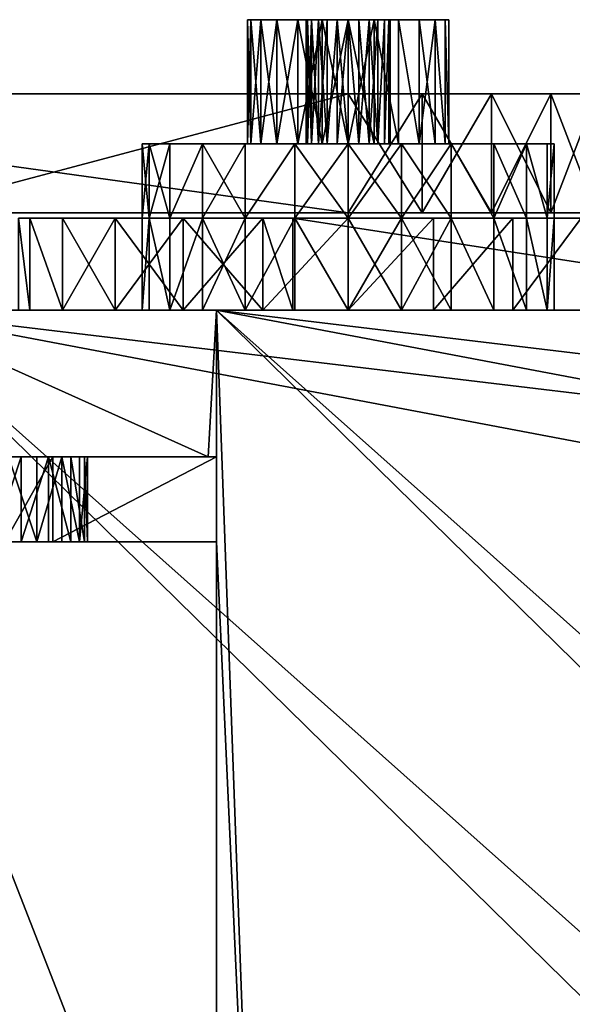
# Model space of a CAD drawing. Extents: x -0.216 to 0.216, y -0.188 to 0.188.
# Tile 59 of 81: x 0.121 to 0.137, y -0.005 to 0.024. Entities that reach past the tile are written whole.
import ezdxf

# ---------------------------------------------------------------- set-up
doc = ezdxf.new("R2010")
doc.units = 0

# ---------------------------------------------------------------- blocks, each defined once
blk = doc.blocks.new('hexa_link1')
mesh = blk.add_polyface()
corners = [(0.110711, 0.00963, 0.09683), (0.110711, 0.009157, 0.09683), (0.110711, 0.00963, 0.072173), (0.110711, 0.00963, 0.099276), (0.11615, 0.00963, 0.09683), (0.11615, 0.00963, 0.099276), (0.110711, 0.009157, 0.099276), (0.117216, 0.008709, 0.099276), (0.11424, 0.006843, 0.099276), (0.113478, 0.006549, 0.099276), (0.112887, 0.005984, 0.099276), (0.112559, 0.005235, 0.099276), (0.112545, 0.004418, 0.099276), (0.117216, 0.008709, 0.09683), (0.11424, 0.006843, 0.09683), (0.113478, 0.006549, 0.09683), (0.112887, 0.005984, 0.09683), (0.112559, 0.005235, 0.09683), (0.112545, 0.004418, 0.09683), (0.115057, 0.006821, 0.099276), (0.115057, 0.006821, 0.09683), (0.117216, 0.006487, 0.09683), (0.115803, 0.006487, 0.09683), (0.117216, 0.006487, 0.099276), (0.115803, 0.006487, 0.099276), (0.130264, 0.018149, 0.088049), (0.105579, 0.021567, 0.088049), (0.105579, 0.018149, 0.088049), (0.117379, 0.021567, 0.071549), (0.117379, 0.021567, 0.070169), (0.117379, 0.018149, 0.071549), (0.117379, 0.018149, 0.070169), (0.105579, 0.018149, 0.070169)]
mesh.append_faces([[corners[k] for k in face] for face in [(0, 1, 2), (3, 4, 0), (4, 3, 5), (6, 5, 3), (6, 7, 5), (6, 8, 7), (6, 9, 8), (6, 10, 9), (6, 11, 10), (6, 12, 11), (4, 1, 0), (13, 1, 4), (14, 1, 13), (15, 1, 14), (16, 1, 15), (17, 1, 16), (18, 1, 17), (15, 10, 16), (10, 15, 9), (14, 9, 15), (9, 14, 8), (14, 19, 8), (19, 14, 20), (13, 20, 14), (20, 21, 22), (23, 19, 24), (19, 22, 24), (22, 19, 20), (19, 7, 8), (25, 26, 27), (26, 28, 29), (30, 27, 31), (31, 27, 32), (32, 29, 31)]])
mesh = blk.add_polyface()
corners = [(0.117216, -0.00363, 0.099276), (0.117216, 0.00363, 0.09683), (0.117216, 0.00363, 0.099276), (0.116323, 0.00363, 0.099276), (0.116323, 0.00363, 0.09683), (0.115743, 0.003054, 0.09683), (0.115743, 0.003054, 0.099276), (0.117216, 0.006487, 0.09683), (0.115057, 0.006821, 0.09683), (0.117216, 0.008709, 0.09683), (0.115803, 0.006487, 0.099276), (0.115803, 0.006487, 0.09683), (0.117216, 0.006487, 0.099276), (0.117216, 0.008709, 0.099276), (0.11615, 0.00963, 0.099276), (0.11615, 0.00963, 0.09683), (0.115057, 0.006821, 0.099276), (0.132399, 0.018149, 0.071831), (0.130264, 0.021567, 0.071549), (0.132399, 0.021567, 0.071831), (0.130264, 0.018149, 0.071549), (0.130264, 0.018149, 0.088049), (0.132399, 0.018149, 0.087768), (0.134389, 0.018149, 0.072655), (0.134389, 0.021567, 0.086944), (0.132399, 0.021567, 0.087768), (0.130264, 0.021567, 0.088049), (0.105579, 0.021567, 0.088049), (0.117379, 0.021567, 0.071549), (0.117379, 0.018149, 0.071549), (0.105579, 0.018149, 0.088049), (0.117379, 0.018149, 0.070169), (0.117379, 0.021567, 0.070169)]
mesh.append_faces([[corners[k] for k in face] for face in [(0, 1, 2), (1, 3, 2), (3, 1, 4), (1, 5, 4), (6, 2, 3), (7, 8, 9), (7, 10, 11), (10, 7, 12), (7, 13, 12), (13, 7, 9), (9, 14, 13), (14, 9, 15), (16, 12, 13), (17, 18, 19), (18, 17, 20), (17, 21, 20), (17, 22, 21), (23, 22, 17), (19, 23, 17), (22, 24, 25), (24, 19, 25), (25, 19, 26), (26, 19, 18), (26, 18, 27), (27, 18, 28), (18, 29, 28), (29, 18, 20), (20, 30, 29), (20, 21, 30), (27, 21, 26), (21, 25, 26), (25, 21, 22), (28, 31, 32), (31, 28, 29)]])
mesh = blk.add_polyface()
corners = [(0.134389, 0.018149, 0.072655), (0.134389, 0.018149, 0.086944), (0.132399, 0.018149, 0.087768), (0.136097, 0.018149, 0.073966), (0.136097, 0.018149, 0.085633), (0.137409, 0.018149, 0.075674), (0.137409, 0.018149, 0.083924), (0.138233, 0.018149, 0.077664), (0.138233, 0.018149, 0.081935), (0.138514, 0.018149, 0.079799), (0.138514, 0.021567, 0.079799), (0.138233, 0.021567, 0.077664), (0.137409, 0.021567, 0.075674), (0.136097, 0.021567, 0.073966), (0.134389, 0.021567, 0.072655), (0.132399, 0.021567, 0.071831), (0.134389, 0.021567, 0.086944), (0.136097, 0.021567, 0.085633), (0.137409, 0.021567, 0.083924), (0.138233, 0.021567, 0.081935)]
mesh.append_faces([[corners[k] for k in face] for face in [(0, 1, 2), (3, 1, 0), (3, 4, 1), (5, 4, 3), (5, 6, 4), (7, 6, 5), (7, 8, 6), (8, 7, 9), (7, 10, 9), (10, 7, 11), (5, 11, 7), (11, 5, 12), (3, 12, 5), (12, 3, 13), (3, 14, 13), (14, 3, 0), (0, 15, 14), (16, 14, 15), (17, 14, 16), (17, 13, 14), (18, 13, 17), (18, 12, 13), (19, 12, 18), (19, 11, 12), (11, 19, 10), (19, 9, 10), (9, 19, 8), (18, 8, 19), (8, 18, 6), (17, 6, 18), (6, 17, 4), (17, 1, 4), (1, 17, 16), (16, 2, 1)]])
mesh = blk.add_polyface()
corners = [(0.115265, -0.006899, 0.099276), (0.117216, -0.008709, 0.099276), (0.117216, -0.006487, 0.099276), (0.117216, -0.008709, 0.09683), (0.117216, -0.006487, 0.09683), (0.115265, -0.006899, 0.09683), (0.11615, -0.00963, 0.099276), (0.11615, -0.00963, 0.09683), (0.117216, -0.003631, 0.09683), (0.115594, -0.003102, 0.09683), (0.117216, 0.00363, 0.09683), (0.115594, -0.003101, 0.099276), (0.117216, -0.00363, 0.099276), (0.117216, 0.00363, 0.099276), (0.116223, -0.003631, 0.099276), (0.116223, -0.003631, 0.09683), (0.115975, -0.006487, 0.099276), (0.115975, -0.006487, 0.09683), (0.105579, -0.01819, 0.088049), (0.130264, -0.021608, 0.088049), (0.130264, -0.01819, 0.088049), (0.117379, -0.01819, 0.071549), (0.130264, -0.01819, 0.071549), (0.132399, -0.01819, 0.087768), (0.132399, -0.01819, 0.071831), (0.134389, -0.01819, 0.086944), (0.132399, -0.021608, 0.087768), (0.132399, -0.021608, 0.071831), (0.134389, -0.021608, 0.072655), (0.130264, -0.021608, 0.071549), (0.117379, -0.021608, 0.071549), (0.117379, -0.021608, 0.070169), (0.117379, -0.01819, 0.070169), (0.105579, -0.021608, 0.088049)]
mesh.append_faces([[corners[k] for k in face] for face in [(0, 1, 2), (3, 2, 1), (2, 3, 4), (3, 5, 4), (3, 6, 7), (6, 3, 1), (8, 9, 10), (11, 12, 13), (14, 8, 12), (8, 14, 15), (10, 12, 8), (4, 16, 2), (16, 4, 17), (18, 19, 20), (20, 21, 18), (20, 22, 21), (23, 22, 20), (23, 24, 22), (25, 24, 23), (26, 25, 23), (23, 19, 26), (19, 23, 20), (27, 26, 19), (28, 26, 27), (24, 28, 27), (29, 24, 27), (24, 29, 22), (30, 22, 29), (22, 30, 21), (31, 21, 30), (21, 31, 32), (29, 33, 30), (29, 19, 33), (27, 19, 29)]])
blk = doc.blocks.new('hexa_link2')
mesh = blk.add_polyface()
corners = [(0.128816, 0.023697, 0.082307), (0.129514, 0.02013, 0.082596), (0.128816, 0.02013, 0.082307), (0.129514, 0.023697, 0.082596), (0.128216, 0.02013, 0.081847), (0.127756, 0.023697, 0.081247), (0.128216, 0.023697, 0.081847), (0.127756, 0.02013, 0.081247), (0.127467, 0.02013, 0.080549), (0.127467, 0.023697, 0.080549), (0.127368, 0.023697, 0.079799), (0.127368, 0.02013, 0.079799), (0.127467, 0.023697, 0.07905), (0.127467, 0.02013, 0.07905), (0.127756, 0.02013, 0.078352), (0.127756, 0.023697, 0.078352), (0.128216, 0.023697, 0.077752), (0.128216, 0.02013, 0.077752), (0.128816, 0.02013, 0.077292), (0.128816, 0.023697, 0.077292), (0.129514, 0.023697, 0.077003), (0.129514, 0.02013, 0.077003), (0.130264, 0.02013, 0.076904), (0.130264, 0.023697, 0.082695), (0.129951, 0.023697, 0.080968), (0.129659, 0.02013, 0.080847), (0.129951, 0.02013, 0.080968), (0.129409, 0.023697, 0.080655), (0.129216, 0.02013, 0.080404), (0.129409, 0.02013, 0.080655), (0.129096, 0.023697, 0.080112), (0.129096, 0.02013, 0.080112), (0.129054, 0.02013, 0.079799), (0.129054, 0.023697, 0.079799), (0.129096, 0.02013, 0.079486), (0.129216, 0.023697, 0.079195), (0.129216, 0.02013, 0.079195), (0.129409, 0.02013, 0.078944), (0.129659, 0.023697, 0.078752), (0.129659, 0.02013, 0.078752), (0.129951, 0.023697, 0.078631), (0.129951, 0.02013, 0.078631), (0.131119, 0.02013, 0.080655), (0.12873, 0.02013, 0.085523), (0.126074, 0.02013, 0.083989), (0.130264, 0.02013, 0.085724)]
mesh.append_faces([[corners[k] for k in face] for face in [(0, 1, 2), (1, 0, 3), (4, 5, 6), (5, 4, 7), (8, 5, 7), (5, 8, 9), (8, 10, 9), (10, 8, 11), (11, 12, 10), (12, 11, 13), (14, 12, 13), (12, 14, 15), (14, 16, 15), (16, 14, 17), (18, 16, 17), (16, 18, 19), (18, 20, 19), (20, 18, 21), (22, 20, 21), (23, 1, 3), (24, 25, 26), (27, 28, 29), (28, 30, 31), (30, 32, 31), (33, 34, 32), (34, 35, 36), (35, 37, 36), (37, 38, 39), (39, 40, 41), (42, 34, 36), (25, 27, 29), (4, 0, 2), (43, 44, 45)]])
mesh = blk.add_polyface()
corners = [(0.131797, 0.01799, 0.074076), (0.130264, 0.02013, 0.073874), (0.130264, 0.01799, 0.073874), (0.131797, 0.02013, 0.074076), (0.131013, 0.02013, 0.077003), (0.127301, 0.02013, 0.074668), (0.131711, 0.02013, 0.077292), (0.136189, 0.02013, 0.079799), (0.134453, 0.02013, 0.083989), (0.130264, 0.02013, 0.082695), (0.131013, 0.02013, 0.082596), (0.129514, 0.02013, 0.082596), (0.133226, 0.02013, 0.084931), (0.128816, 0.02013, 0.082307), (0.130264, 0.023697, 0.076904), (0.130264, 0.02013, 0.076904), (0.131013, 0.023697, 0.077003), (0.132311, 0.02013, 0.077752), (0.131711, 0.023697, 0.077292), (0.131013, 0.023697, 0.082596), (0.131711, 0.02013, 0.082307), (0.130264, 0.023697, 0.082695), (0.130264, 0.02013, 0.081009), (0.129216, 0.02013, 0.080404), (0.130577, 0.02013, 0.080968), (0.129054, 0.02013, 0.079799), (0.130868, 0.02013, 0.080847), (0.131119, 0.02013, 0.080655), (0.129216, 0.02013, 0.079195), (0.131311, 0.02013, 0.080404), (0.129409, 0.02013, 0.078944), (0.131432, 0.02013, 0.080112), (0.129659, 0.02013, 0.078752), (0.131473, 0.02013, 0.079799), (0.131432, 0.02013, 0.079486), (0.129951, 0.02013, 0.078631), (0.130264, 0.02013, 0.07859), (0.131311, 0.02013, 0.079195), (0.131119, 0.02013, 0.078944), (0.130577, 0.02013, 0.078631), (0.130868, 0.02013, 0.078752), (0.12873, 0.02013, 0.074076), (0.135987, 0.02013, 0.078266), (0.12873, 0.01799, 0.085523), (0.135004, 0.01799, 0.088009), (0.130264, 0.01799, 0.085724), (0.131797, 0.02013, 0.085523), (0.131797, 0.01799, 0.085523), (0.130264, 0.02013, 0.085724)]
mesh.append_faces([[corners[k] for k in face] for face in [(0, 1, 2), (1, 0, 3), (4, 5, 6), (7, 6, 5), (8, 9, 10), (8, 11, 9), (11, 12, 13), (4, 14, 15), (6, 16, 4), (17, 18, 6), (19, 20, 10), (9, 19, 10), (11, 21, 9), (22, 23, 24), (24, 25, 26), (26, 25, 27), (27, 28, 29), (29, 28, 30), (29, 30, 31), (31, 30, 32), (31, 32, 33), (33, 32, 34), (34, 32, 35), (34, 35, 36), (34, 36, 37), (37, 36, 38), (38, 36, 39), (38, 39, 40), (7, 5, 41), (42, 41, 1), (43, 44, 45), (45, 46, 47), (46, 45, 48)]])
mesh = blk.add_polyface()
corners = [(0.128216, 0.023697, 0.081847), (0.129514, 0.023697, 0.082596), (0.128816, 0.023697, 0.082307), (0.130264, 0.023697, 0.082695), (0.127756, 0.023697, 0.081247), (0.131013, 0.023697, 0.082596), (0.127467, 0.023697, 0.080549), (0.131711, 0.023697, 0.082307), (0.127368, 0.023697, 0.079799), (0.129659, 0.023697, 0.080847), (0.129409, 0.023697, 0.080655), (0.127467, 0.023697, 0.07905), (0.129216, 0.023697, 0.080404), (0.129096, 0.023697, 0.080112), (0.129054, 0.023697, 0.079799), (0.127756, 0.023697, 0.078352), (0.129096, 0.023697, 0.079486), (0.129216, 0.023697, 0.079195), (0.128216, 0.023697, 0.077752), (0.129409, 0.023697, 0.078944), (0.129659, 0.023697, 0.078752), (0.129951, 0.023697, 0.078631), (0.128816, 0.023697, 0.077292), (0.130264, 0.023697, 0.07859), (0.130577, 0.023697, 0.078631), (0.129659, 0.02013, 0.080847), (0.129951, 0.023697, 0.080968), (0.129216, 0.02013, 0.080404), (0.129054, 0.02013, 0.079799), (0.129096, 0.02013, 0.079486), (0.129409, 0.02013, 0.078944), (0.129659, 0.02013, 0.078752), (0.128216, 0.02013, 0.081847)]
mesh.append_faces([[corners[k] for k in face] for face in [(0, 1, 2), (1, 0, 3), (3, 0, 4), (3, 4, 5), (5, 4, 6), (7, 6, 8), (7, 8, 9), (9, 8, 10), (10, 8, 11), (10, 11, 12), (12, 11, 13), (13, 11, 14), (14, 11, 15), (14, 15, 16), (16, 15, 17), (17, 15, 18), (17, 18, 19), (19, 18, 20), (20, 18, 21), (21, 18, 22), (21, 22, 23), (23, 22, 24), (25, 26, 9), (27, 10, 12), (13, 27, 12), (28, 13, 14), (29, 14, 16), (17, 29, 16), (30, 17, 19), (20, 30, 19), (21, 31, 20), (10, 25, 9), (2, 32, 0)]])
mesh = blk.add_polyface()
corners = [(0.129514, 0.023697, 0.077003), (0.130264, 0.02013, 0.076904), (0.130264, 0.023697, 0.076904), (0.131013, 0.02013, 0.077003), (0.131013, 0.023697, 0.077003), (0.131013, 0.023697, 0.082596), (0.130264, 0.02013, 0.082695), (0.130264, 0.023697, 0.082695), (0.127467, 0.023697, 0.080549), (0.131711, 0.023697, 0.082307), (0.130577, 0.023697, 0.078631), (0.128816, 0.023697, 0.077292), (0.130868, 0.023697, 0.078752), (0.133159, 0.023697, 0.079799), (0.132311, 0.023697, 0.081847), (0.130577, 0.023697, 0.080968), (0.130868, 0.023697, 0.080847), (0.130264, 0.023697, 0.081009), (0.129951, 0.023697, 0.080968), (0.129659, 0.023697, 0.080847), (0.130264, 0.023697, 0.07859), (0.129951, 0.02013, 0.078631), (0.129951, 0.023697, 0.078631), (0.130264, 0.02013, 0.07859), (0.130577, 0.02013, 0.078631), (0.130868, 0.02013, 0.078752), (0.131119, 0.02013, 0.078944), (0.131119, 0.023697, 0.078944), (0.131311, 0.023697, 0.079195), (0.131311, 0.02013, 0.079195), (0.131311, 0.023697, 0.080404), (0.131119, 0.02013, 0.080655), (0.131311, 0.02013, 0.080404), (0.131119, 0.023697, 0.080655), (0.130868, 0.02013, 0.080847), (0.130577, 0.02013, 0.080968), (0.130264, 0.02013, 0.081009), (0.129951, 0.02013, 0.080968), (0.132771, 0.023697, 0.078352), (0.132311, 0.023697, 0.077752)]
mesh.append_faces([[corners[k] for k in face] for face in [(0, 1, 2), (2, 3, 4), (5, 6, 7), (5, 8, 9), (10, 11, 12), (13, 12, 11), (14, 15, 16), (14, 17, 15), (14, 18, 17), (18, 9, 19), (20, 21, 22), (21, 20, 23), (20, 24, 23), (24, 20, 10), (10, 25, 24), (25, 10, 12), (12, 26, 25), (26, 12, 27), (28, 26, 27), (26, 28, 29), (30, 31, 32), (31, 30, 33), (33, 34, 31), (34, 33, 16), (16, 35, 34), (35, 16, 15), (17, 35, 15), (35, 17, 36), (18, 36, 17), (36, 18, 37), (13, 11, 0), (38, 0, 2), (39, 2, 4)]])
mesh = blk.add_polyface()
corners = [(0.130264, 0.01799, 0.07032), (0.137495, 0.01799, 0.073784), (0.132717, 0.01799, 0.070643), (0.12781, 0.01799, 0.070643), (0.138473, 0.01799, 0.07506), (0.133226, 0.01799, 0.074668), (0.131797, 0.02013, 0.074076), (0.131797, 0.01799, 0.074076), (0.133226, 0.02013, 0.074668), (0.134453, 0.01799, 0.07561), (0.133226, 0.02013, 0.084931), (0.134453, 0.01799, 0.083989), (0.133226, 0.01799, 0.084931), (0.136189, 0.02013, 0.079799), (0.132311, 0.02013, 0.077752), (0.131711, 0.02013, 0.077292), (0.132771, 0.02013, 0.078352), (0.13306, 0.02013, 0.07905), (0.135987, 0.02013, 0.081333), (0.132771, 0.02013, 0.081247), (0.13306, 0.02013, 0.080549), (0.135395, 0.02013, 0.082762), (0.132311, 0.02013, 0.081847), (0.131711, 0.02013, 0.082307), (0.134453, 0.02013, 0.083989), (0.131013, 0.02013, 0.082596), (0.129514, 0.02013, 0.082596), (0.132311, 0.023697, 0.077752), (0.132771, 0.023697, 0.078352), (0.133159, 0.02013, 0.079799), (0.13306, 0.023697, 0.07905), (0.13306, 0.023697, 0.080549), (0.132771, 0.023697, 0.081247), (0.131711, 0.023697, 0.082307), (0.12873, 0.02013, 0.074076), (0.135987, 0.02013, 0.078266), (0.130264, 0.02013, 0.073874), (0.135395, 0.02013, 0.076837), (0.134453, 0.02013, 0.07561), (0.130264, 0.01799, 0.089279), (0.137151, 0.01799, 0.092761), (0.132717, 0.01799, 0.088956), (0.12873, 0.01799, 0.085523), (0.135004, 0.01799, 0.088009), (0.130264, 0.01799, 0.085724), (0.131797, 0.01799, 0.085523), (0.136967, 0.01799, 0.086503), (0.131797, 0.02013, 0.085523)]
mesh.append_faces([[corners[k] for k in face] for face in [(0, 1, 2), (3, 4, 0), (5, 6, 7), (6, 5, 8), (9, 8, 5), (10, 11, 12), (13, 14, 15), (13, 16, 14), (13, 17, 16), (18, 19, 20), (21, 22, 19), (21, 23, 22), (24, 23, 21), (24, 25, 23), (10, 26, 24), (16, 27, 14), (17, 28, 16), (29, 30, 17), (31, 29, 20), (32, 20, 19), (22, 32, 19), (33, 22, 23), (13, 34, 35), (35, 36, 37), (37, 36, 6), (37, 6, 38), (38, 6, 8), (39, 40, 41), (42, 41, 43), (44, 43, 45), (45, 46, 12), (45, 10, 12), (10, 45, 47)]])
mesh = blk.add_polyface()
corners = [(0.131013, 0.023697, 0.077003), (0.131711, 0.02013, 0.077292), (0.131711, 0.023697, 0.077292), (0.132311, 0.02013, 0.077752), (0.132311, 0.023697, 0.077752), (0.132771, 0.02013, 0.078352), (0.132771, 0.023697, 0.078352), (0.13306, 0.02013, 0.07905), (0.13306, 0.023697, 0.07905), (0.133159, 0.02013, 0.079799), (0.133159, 0.023697, 0.079799), (0.13306, 0.023697, 0.080549), (0.13306, 0.02013, 0.080549), (0.132771, 0.023697, 0.081247), (0.132311, 0.02013, 0.081847), (0.132311, 0.023697, 0.081847), (0.131711, 0.023697, 0.082307), (0.131711, 0.02013, 0.082307), (0.131013, 0.023697, 0.082596), (0.131119, 0.023697, 0.078944), (0.130868, 0.023697, 0.078752), (0.131311, 0.023697, 0.079195), (0.131432, 0.023697, 0.079486), (0.131473, 0.023697, 0.079799), (0.131432, 0.023697, 0.080112), (0.131311, 0.023697, 0.080404), (0.131119, 0.023697, 0.080655), (0.130868, 0.023697, 0.080847), (0.129951, 0.023697, 0.080968), (0.131311, 0.02013, 0.079195), (0.131432, 0.02013, 0.079486), (0.131473, 0.02013, 0.079799), (0.131432, 0.02013, 0.080112), (0.131311, 0.02013, 0.080404), (0.129514, 0.023697, 0.077003), (0.130264, 0.023697, 0.076904)]
mesh.append_faces([[corners[k] for k in face] for face in [(0, 1, 2), (2, 3, 4), (4, 5, 6), (6, 7, 8), (8, 9, 10), (9, 11, 10), (12, 13, 11), (13, 14, 15), (14, 16, 15), (17, 18, 16), (10, 19, 20), (10, 21, 19), (10, 22, 21), (11, 22, 10), (11, 23, 22), (11, 24, 23), (11, 25, 24), (13, 25, 11), (13, 26, 25), (13, 27, 26), (15, 27, 13), (16, 28, 15), (22, 29, 21), (29, 22, 30), (23, 30, 22), (30, 23, 31), (23, 32, 31), (32, 23, 24), (24, 33, 32), (33, 24, 25), (10, 34, 8), (8, 34, 6), (6, 35, 4), (4, 0, 2)]])
mesh = blk.add_polyface()
corners = [(0.135987, 0.01799, 0.081333), (0.138473, 0.01799, 0.084539), (0.13942, 0.01799, 0.082253), (0.136189, 0.01799, 0.079799), (0.139743, 0.01799, 0.079799), (0.135987, 0.01799, 0.078266), (0.135395, 0.01799, 0.076837), (0.13942, 0.01799, 0.077346), (0.130264, 0.01799, 0.089279), (0.146831, 0.01799, 0.098757), (0.137151, 0.01799, 0.092761), (0.154629, 0.01799, 0.083677), (0.137495, 0.015347, 0.073784), (0.137495, 0.01799, 0.073784), (0.138473, 0.01799, 0.07506), (0.145067, 0.01799, 0.079051), (0.154088, 0.01799, 0.08426), (0.136967, 0.01799, 0.086503), (0.154999, 0.01799, 0.084569), (0.12867, 0.01799, 0.089069), (0.145804, 0.015347, 0.098962), (0.145804, 0.01799, 0.098962), (0.145897, 0.015347, 0.099008), (0.145897, 0.01799, 0.099008), (0.145995, 0.01799, 0.099041), (0.146097, 0.01799, 0.099061), (0.146201, 0.01799, 0.099068), (0.146305, 0.01799, 0.099061), (0.146406, 0.01799, 0.099041), (0.146505, 0.01799, 0.099008), (0.146598, 0.01799, 0.098962), (0.146684, 0.01799, 0.098904), (0.146762, 0.01799, 0.098835), (0.146888, 0.01799, 0.098671), (0.146172, 0.01799, 0.097969), (0.137238, 0.021588, 0.094946), (0.146178, 0.01817, 0.079461), (0.137238, 0.01817, 0.094946), (0.146178, 0.021588, 0.079461)]
mesh.append_faces([[corners[k] for k in face] for face in [(0, 1, 2), (0, 2, 3), (3, 2, 4), (3, 4, 5), (6, 4, 7), (8, 9, 10), (11, 12, 13), (14, 15, 16), (7, 15, 14), (4, 15, 7), (2, 15, 4), (1, 15, 2), (17, 15, 1), (14, 18, 13), (19, 20, 21), (21, 22, 23), (23, 19, 21), (8, 23, 24), (8, 24, 25), (8, 25, 26), (8, 26, 27), (8, 27, 28), (8, 28, 29), (8, 29, 30), (8, 30, 31), (8, 31, 32), (8, 32, 9), (10, 9, 33), (33, 34, 10), (17, 10, 15), (34, 15, 10), (35, 36, 37), (36, 35, 38)]])
mesh = blk.add_polyface()
corners = [(0.124541, 0.01799, 0.081333), (0.125133, 0.02013, 0.082762), (0.125133, 0.01799, 0.082762), (0.124541, 0.02013, 0.081333), (0.124339, 0.02013, 0.079799), (0.124339, 0.01799, 0.079799), (0.124541, 0.02013, 0.078266), (0.124541, 0.01799, 0.078266), (0.125133, 0.01799, 0.076837), (0.125133, 0.02013, 0.076837), (0.123561, 0.01799, 0.073096), (0.127301, 0.01799, 0.074668), (0.125524, 0.01799, 0.07159), (0.126074, 0.01799, 0.07561), (0.126074, 0.01799, 0.083989), (0.127301, 0.02013, 0.084931), (0.127301, 0.01799, 0.084931), (0.126074, 0.02013, 0.083989), (0.126074, 0.02013, 0.07561), (0.127301, 0.02013, 0.074668), (0.131797, 0.02013, 0.085523), (0.128216, 0.02013, 0.081847), (0.127756, 0.02013, 0.081247), (0.127467, 0.02013, 0.080549), (0.127368, 0.02013, 0.079799), (0.127467, 0.02013, 0.07905), (0.127756, 0.02013, 0.078352), (0.122054, 0.01799, 0.084539), (0.132717, 0.01799, 0.088956), (0.121107, 0.01799, 0.082253), (0.12867, 0.01799, 0.089069), (0.130264, 0.01799, 0.089279), (0.12781, 0.01799, 0.088956), (0.123561, 0.01799, 0.086503), (0.125524, 0.01799, 0.088009)]
mesh.append_faces([[corners[k] for k in face] for face in [(0, 1, 2), (1, 0, 3), (0, 4, 3), (4, 0, 5), (5, 6, 4), (6, 5, 7), (8, 6, 7), (6, 8, 9), (10, 11, 12), (10, 13, 11), (14, 15, 16), (15, 14, 17), (2, 17, 14), (17, 2, 1), (8, 18, 9), (18, 8, 13), (11, 18, 13), (18, 11, 19), (20, 3, 4), (21, 4, 6), (21, 6, 22), (22, 6, 23), (23, 6, 24), (24, 6, 9), (24, 9, 25), (25, 9, 26), (26, 9, 18), (27, 28, 29), (27, 30, 31), (27, 32, 30), (33, 32, 27), (32, 33, 34), (29, 28, 16)]])
mesh = blk.add_polyface()
corners = [(0.12781, 0.01799, 0.070643), (0.130264, 0.01799, 0.073874), (0.131797, 0.01799, 0.074076), (0.125524, 0.01799, 0.07159), (0.12873, 0.01799, 0.074076), (0.127301, 0.01799, 0.074668), (0.12873, 0.02013, 0.074076), (0.130264, 0.02013, 0.073874), (0.127301, 0.02013, 0.074668), (0.131797, 0.02013, 0.085523), (0.124339, 0.02013, 0.079799), (0.133226, 0.02013, 0.084931), (0.125133, 0.02013, 0.082762), (0.124541, 0.02013, 0.081333), (0.130264, 0.02013, 0.085724), (0.126074, 0.02013, 0.083989), (0.12873, 0.02013, 0.085523), (0.127301, 0.02013, 0.084931), (0.128816, 0.02013, 0.082307), (0.128216, 0.02013, 0.081847), (0.127756, 0.02013, 0.078352), (0.126074, 0.02013, 0.07561), (0.128216, 0.02013, 0.077752), (0.128816, 0.02013, 0.077292), (0.129514, 0.02013, 0.077003), (0.130264, 0.02013, 0.076904), (0.131013, 0.02013, 0.077003), (0.129409, 0.02013, 0.080655), (0.129951, 0.02013, 0.080968), (0.129659, 0.02013, 0.080847), (0.129216, 0.02013, 0.080404), (0.130264, 0.02013, 0.081009), (0.130577, 0.02013, 0.080968), (0.129096, 0.02013, 0.080112), (0.129054, 0.02013, 0.079799), (0.131119, 0.02013, 0.080655), (0.129096, 0.02013, 0.079486), (0.122054, 0.01799, 0.084539), (0.130264, 0.01799, 0.089279), (0.132717, 0.01799, 0.088956), (0.127301, 0.01799, 0.084931), (0.12873, 0.01799, 0.085523), (0.130264, 0.01799, 0.085724)]
mesh.append_faces([[corners[k] for k in face] for face in [(0, 1, 2), (3, 1, 0), (3, 4, 1), (3, 5, 4), (6, 5, 4), (1, 6, 4), (6, 1, 7), (5, 6, 8), (9, 10, 11), (9, 12, 13), (14, 12, 9), (14, 15, 12), (15, 16, 17), (11, 10, 18), (18, 10, 19), (20, 21, 22), (22, 21, 23), (23, 21, 24), (24, 21, 8), (24, 8, 25), (25, 8, 26), (27, 28, 29), (28, 27, 30), (28, 30, 31), (32, 30, 33), (32, 33, 34), (35, 34, 36), (37, 38, 39), (40, 39, 41), (41, 14, 42), (14, 41, 16), (40, 16, 41), (16, 40, 17)]])
mesh = blk.add_polyface()
corners = [(0.132717, 0.01799, 0.070643), (0.136967, 0.01799, 0.073096), (0.135004, 0.01799, 0.07159), (0.137495, 0.01799, 0.073784), (0.130264, 0.01799, 0.07032), (0.138473, 0.01799, 0.07506), (0.134453, 0.01799, 0.083989), (0.138473, 0.01799, 0.084539), (0.135395, 0.01799, 0.082762), (0.135987, 0.01799, 0.081333), (0.135987, 0.01799, 0.078266), (0.139743, 0.01799, 0.079799), (0.135395, 0.01799, 0.076837), (0.13942, 0.01799, 0.077346), (0.134453, 0.01799, 0.07561), (0.133226, 0.01799, 0.074668), (0.12781, 0.01799, 0.070643), (0.133226, 0.02013, 0.074668), (0.134453, 0.02013, 0.07561), (0.135395, 0.02013, 0.076837), (0.135987, 0.02013, 0.078266), (0.136189, 0.02013, 0.079799), (0.136189, 0.01799, 0.079799), (0.135987, 0.02013, 0.081333), (0.135395, 0.02013, 0.082762), (0.134453, 0.02013, 0.083989), (0.133226, 0.02013, 0.084931), (0.13306, 0.02013, 0.07905), (0.133159, 0.02013, 0.079799), (0.13306, 0.02013, 0.080549), (0.132771, 0.02013, 0.081247), (0.12867, 0.01799, 0.089069), (0.145897, 0.01799, 0.099008), (0.130264, 0.01799, 0.089279), (0.135004, 0.01799, 0.088009), (0.137151, 0.01799, 0.092761), (0.136967, 0.01799, 0.086503), (0.132717, 0.01799, 0.088956), (0.131797, 0.01799, 0.085523), (0.133226, 0.01799, 0.084931)]
mesh.append_faces([[corners[k] for k in face] for face in [(0, 1, 2), (0, 3, 1), (4, 5, 3), (6, 7, 8), (8, 7, 9), (10, 11, 12), (12, 13, 14), (14, 13, 15), (16, 13, 5), (17, 14, 18), (14, 19, 18), (19, 14, 12), (10, 19, 12), (19, 10, 20), (10, 21, 20), (21, 10, 22), (9, 21, 22), (21, 9, 23), (9, 24, 23), (24, 9, 8), (8, 25, 24), (25, 8, 6), (6, 26, 25), (23, 27, 21), (23, 28, 27), (23, 29, 28), (24, 30, 23), (31, 32, 33), (34, 35, 36), (37, 35, 34), (38, 34, 36), (39, 36, 6), (6, 36, 7)]])
mesh = blk.add_polyface()
corners = [(0.116687, 0.011136, 0.075259), (0.120046, 0.011136, 0.070722), (0.119335, 0.011136, 0.070319), (0.120858, 0.011136, 0.070821), (0.121645, 0.011136, 0.070599), (0.122285, 0.011136, 0.070092), (0.117847, 0.011136, 0.068438), (0.118834, 0.011136, 0.069674), (0.11862, 0.011136, 0.068885), (0.120386, 0.011136, 0.064041), (0.121312, 0.011136, 0.066754), (0.12203, 0.011136, 0.067144), (0.120498, 0.011136, 0.066671), (0.119275, 0.011136, 0.065965), (0.11685, 0.011136, 0.083175), (0.111677, 0.011136, 0.079124), (0.112139, 0.011136, 0.080455), (0.115718, 0.011136, 0.07924), (0.116532, 0.011136, 0.079125), (0.117237, 0.011136, 0.078704), (0.126243, 0.011136, 0.066905), (0.11685, 0.015347, 0.083175), (0.114271, 0.011136, 0.078533), (0.112788, 0.011136, 0.0772), (0.114924, 0.011136, 0.079032), (0.117725, 0.011136, 0.078043), (0.113863, 0.011136, 0.07782), (0.124541, 0.015347, 0.078266), (0.121107, 0.015347, 0.077346), (0.122054, 0.015347, 0.07506), (0.124541, 0.015347, 0.081333), (0.120784, 0.015347, 0.079799), (0.122054, 0.015347, 0.084539), (0.121107, 0.01799, 0.082253), (0.121107, 0.015347, 0.082253), (0.122054, 0.01799, 0.084539), (0.120784, 0.01799, 0.079799), (0.124541, 0.01799, 0.081333), (0.121107, 0.01799, 0.077346), (0.122054, 0.01799, 0.07506), (0.123561, 0.01799, 0.073096), (0.123561, 0.015347, 0.086503)]
mesh.append_faces([[corners[k] for k in face] for face in [(0, 1, 2), (0, 3, 1), (0, 4, 3), (0, 5, 4), (6, 7, 8), (6, 2, 7), (9, 10, 11), (9, 12, 10), (12, 9, 13), (14, 15, 16), (15, 14, 17), (17, 14, 18), (18, 14, 19), (19, 14, 20), (21, 20, 14), (15, 22, 23), (22, 15, 24), (15, 17, 24), (19, 20, 25), (23, 22, 26), (27, 28, 29), (30, 31, 28), (32, 33, 34), (33, 32, 35), (36, 37, 38), (34, 36, 31), (36, 34, 33), (36, 28, 31), (28, 36, 38), (38, 29, 28), (29, 38, 39), (40, 29, 39), (41, 35, 32)]])
mesh = blk.add_polyface()
corners = [(0.12648, 0.015347, 0.066495), (0.126243, 0.011136, 0.066905), (0.11685, 0.015347, 0.083175), (0.125133, 0.015347, 0.082762), (0.120784, 0.015347, 0.079799), (0.124541, 0.015347, 0.081333), (0.126074, 0.015347, 0.083989), (0.121107, 0.015347, 0.082253), (0.127301, 0.015347, 0.084931), (0.125133, 0.015347, 0.076837), (0.122054, 0.015347, 0.07506), (0.123561, 0.015347, 0.073096), (0.124541, 0.015347, 0.078266), (0.124339, 0.015347, 0.079799), (0.121107, 0.015347, 0.077346), (0.123561, 0.01799, 0.073096), (0.125524, 0.01799, 0.07159), (0.125524, 0.015347, 0.07159), (0.126074, 0.01799, 0.083989), (0.121107, 0.01799, 0.082253), (0.127301, 0.01799, 0.084931), (0.120784, 0.01799, 0.079799), (0.125133, 0.01799, 0.082762), (0.122054, 0.01799, 0.07506), (0.126074, 0.01799, 0.07561), (0.125133, 0.01799, 0.076837), (0.124541, 0.01799, 0.078266), (0.121107, 0.01799, 0.077346), (0.124339, 0.01799, 0.079799), (0.124541, 0.01799, 0.081333), (0.12781, 0.015347, 0.088956), (0.123561, 0.015347, 0.086503), (0.122054, 0.015347, 0.084539), (0.122054, 0.01799, 0.084539), (0.123561, 0.01799, 0.086503), (0.125524, 0.015347, 0.088009), (0.125524, 0.01799, 0.088009), (0.130264, 0.015347, 0.089279)]
mesh.append_faces([[corners[k] for k in face] for face in [(0, 1, 2), (3, 4, 5), (6, 4, 3), (6, 7, 4), (8, 7, 6), (9, 10, 11), (12, 10, 9), (13, 14, 12), (5, 14, 13), (10, 15, 11), (16, 11, 15), (11, 16, 17), (18, 19, 20), (19, 18, 21), (21, 18, 22), (23, 24, 15), (23, 25, 24), (23, 26, 25), (27, 26, 23), (27, 28, 26), (27, 29, 28), (21, 22, 29), (29, 3, 5), (13, 29, 5), (29, 13, 28), (13, 26, 28), (26, 13, 12), (9, 26, 12), (30, 31, 32), (33, 31, 34), (35, 34, 31), (34, 35, 36), (37, 32, 7)]])
mesh = blk.add_polyface()
corners = [(0.137495, 0.015347, 0.073784), (0.130264, 0.015347, 0.07032), (0.132717, 0.015347, 0.070643), (0.13942, 0.015347, 0.077346), (0.12781, 0.015347, 0.070643), (0.133226, 0.015347, 0.074668), (0.131797, 0.015347, 0.074076), (0.130264, 0.015347, 0.073874), (0.148675, 0.015347, 0.095576), (0.12648, 0.015347, 0.066495), (0.11685, 0.015347, 0.083175), (0.12781, 0.01799, 0.070643), (0.133226, 0.01799, 0.074668), (0.13942, 0.01799, 0.077346), (0.131797, 0.01799, 0.074076), (0.130264, 0.01799, 0.07032), (0.132717, 0.01799, 0.070643), (0.135004, 0.01799, 0.07159), (0.12873, 0.01799, 0.074076), (0.12873, 0.015347, 0.074076), (0.130264, 0.01799, 0.073874), (0.134453, 0.015347, 0.07561), (0.134453, 0.01799, 0.07561), (0.134453, 0.015347, 0.083989), (0.133226, 0.01799, 0.084931), (0.134453, 0.01799, 0.083989), (0.133226, 0.015347, 0.084931), (0.136967, 0.015347, 0.086503), (0.131797, 0.015347, 0.085523), (0.135004, 0.015347, 0.088009), (0.130264, 0.015347, 0.085724), (0.12873, 0.015347, 0.085523), (0.132717, 0.015347, 0.088956), (0.127301, 0.015347, 0.084931), (0.12873, 0.01799, 0.085523), (0.130264, 0.01799, 0.085724), (0.131797, 0.01799, 0.085523)]
mesh.append_faces([[corners[k] for k in face] for face in [(0, 1, 2), (3, 4, 1), (3, 5, 4), (6, 4, 5), (7, 4, 6), (8, 9, 10), (11, 12, 13), (11, 14, 12), (4, 15, 1), (16, 1, 15), (1, 16, 2), (17, 2, 16), (7, 18, 19), (18, 7, 20), (6, 20, 7), (20, 6, 14), (5, 14, 6), (14, 5, 12), (21, 12, 5), (12, 21, 22), (23, 24, 25), (24, 23, 26), (27, 28, 26), (29, 30, 28), (29, 31, 30), (32, 31, 29), (31, 32, 33), (34, 30, 31), (30, 34, 35), (28, 24, 26), (24, 28, 36), (30, 36, 28), (36, 30, 35)]])
mesh = blk.add_polyface()
corners = [(0.125133, 0.015347, 0.076837), (0.123561, 0.015347, 0.073096), (0.126074, 0.015347, 0.07561), (0.125133, 0.015347, 0.082762), (0.124541, 0.01799, 0.081333), (0.125133, 0.01799, 0.082762), (0.124541, 0.01799, 0.078266), (0.125133, 0.01799, 0.076837), (0.126243, 0.011136, 0.066905), (0.12648, 0.015347, 0.066495), (0.12648, 0.011136, 0.066495), (0.130264, 0.015347, 0.073874), (0.125524, 0.015347, 0.07159), (0.12781, 0.015347, 0.070643), (0.12873, 0.015347, 0.074076), (0.127301, 0.015347, 0.074668), (0.12781, 0.01799, 0.070643), (0.125524, 0.01799, 0.07159), (0.130264, 0.01799, 0.07032), (0.12873, 0.01799, 0.074076), (0.126074, 0.01799, 0.083989), (0.126074, 0.015347, 0.083989), (0.127301, 0.01799, 0.084931), (0.127301, 0.015347, 0.084931), (0.126074, 0.01799, 0.07561), (0.127301, 0.01799, 0.074668), (0.123561, 0.015347, 0.086503), (0.12781, 0.015347, 0.088956), (0.125524, 0.015347, 0.088009), (0.125524, 0.01799, 0.088009), (0.12781, 0.01799, 0.088956), (0.12867, 0.015347, 0.089069), (0.12867, 0.01799, 0.089069), (0.132717, 0.015347, 0.088956), (0.121107, 0.015347, 0.082253), (0.130264, 0.015347, 0.089279), (0.122054, 0.015347, 0.084539), (0.12873, 0.01799, 0.085523), (0.12873, 0.015347, 0.085523)]
mesh.append_faces([[corners[k] for k in face] for face in [(0, 1, 2), (3, 4, 5), (6, 0, 7), (8, 9, 10), (11, 12, 13), (14, 12, 11), (15, 12, 14), (15, 1, 12), (2, 1, 15), (16, 12, 17), (12, 16, 13), (18, 13, 16), (19, 15, 14), (20, 3, 5), (3, 20, 21), (22, 21, 20), (21, 22, 23), (0, 24, 7), (24, 0, 2), (15, 24, 2), (24, 15, 25), (15, 19, 25), (26, 27, 28), (27, 29, 28), (29, 27, 30), (31, 30, 27), (30, 31, 32), (33, 34, 23), (35, 34, 33), (31, 36, 35), (27, 36, 31), (37, 23, 22), (23, 37, 38)]])
mesh = blk.add_polyface()
corners = [(0.137495, 0.015347, 0.073784), (0.136967, 0.01799, 0.073096), (0.137495, 0.01799, 0.073784), (0.136967, 0.015347, 0.073096), (0.132717, 0.015347, 0.070643), (0.135004, 0.01799, 0.07159), (0.135004, 0.015347, 0.07159), (0.135395, 0.015347, 0.076837), (0.134453, 0.01799, 0.07561), (0.134453, 0.015347, 0.07561), (0.135395, 0.01799, 0.076837), (0.135987, 0.015347, 0.078266), (0.135987, 0.01799, 0.078266), (0.136189, 0.01799, 0.079799), (0.136189, 0.015347, 0.079799), (0.135987, 0.015347, 0.081333), (0.135987, 0.01799, 0.081333), (0.135395, 0.01799, 0.082762), (0.135395, 0.015347, 0.082762), (0.134453, 0.01799, 0.083989), (0.134453, 0.015347, 0.083989), (0.145804, 0.015347, 0.098962), (0.12867, 0.01799, 0.089069), (0.12867, 0.015347, 0.089069), (0.154629, 0.01799, 0.083677), (0.154629, 0.015347, 0.083677), (0.145897, 0.015347, 0.099008), (0.145804, 0.01799, 0.098962), (0.145995, 0.015347, 0.099041), (0.145897, 0.01799, 0.099008), (0.146097, 0.015347, 0.099061), (0.145995, 0.01799, 0.099041), (0.146201, 0.015347, 0.099068), (0.146097, 0.01799, 0.099061), (0.146305, 0.015347, 0.099061), (0.146201, 0.01799, 0.099068), (0.146406, 0.015347, 0.099041), (0.146305, 0.01799, 0.099061), (0.146505, 0.01799, 0.099008), (0.146505, 0.015347, 0.099008), (0.146598, 0.01799, 0.098962), (0.146598, 0.015347, 0.098962), (0.146684, 0.015347, 0.098904), (0.146762, 0.01799, 0.098835), (0.146762, 0.015347, 0.098835), (0.146831, 0.01799, 0.098757), (0.146831, 0.015347, 0.098757), (0.146888, 0.01799, 0.098671), (0.146888, 0.015347, 0.098671), (0.148675, 0.01799, 0.095576), (0.148675, 0.015347, 0.095576), (0.149605, 0.01799, 0.0955), (0.149605, 0.015347, 0.0955)]
mesh.append_faces([[corners[k] for k in face] for face in [(0, 1, 2), (1, 0, 3), (4, 5, 6), (1, 6, 5), (6, 1, 3), (7, 8, 9), (8, 7, 10), (11, 10, 7), (10, 11, 12), (11, 13, 12), (13, 11, 14), (15, 13, 14), (13, 15, 16), (15, 17, 16), (17, 15, 18), (18, 19, 17), (19, 18, 20), (21, 22, 23), (0, 24, 25), (26, 27, 21), (28, 29, 26), (30, 31, 28), (32, 33, 30), (34, 35, 32), (36, 37, 34), (38, 36, 39), (40, 39, 41), (42, 40, 41), (43, 42, 44), (45, 44, 46), (47, 46, 48), (49, 48, 50), (51, 50, 52)]])
mesh = blk.add_polyface()
corners = [(0.11807, -0.01797, 0.083879), (0.11685, 0.015347, 0.083175), (0.11685, 0.00869, 0.083175), (0.12648, 0.015347, 0.066495), (0.1277, -0.01797, 0.067199), (0.12648, 0.00869, 0.066495), (0.150825, -0.01797, 0.10279), (0.11685, -0.015967, 0.083175), (0.12648, -0.015967, 0.066495), (0.126243, 0.00869, 0.066905), (0.121769, 0.00869, 0.063775), (0.120386, 0.00869, 0.064041), (0.12203, 0.00869, 0.067144), (0.122543, 0.00869, 0.06778), (0.122772, 0.00869, 0.068565), (0.122682, 0.00869, 0.069377), (0.122285, 0.00869, 0.070092), (0.116687, 0.00869, 0.075259), (0.117356, 0.00869, 0.075736), (0.117789, 0.00869, 0.076433), (0.117919, 0.00869, 0.077245), (0.117725, 0.00869, 0.078043), (0.121645, 0.00869, 0.070599), (0.120858, 0.00869, 0.070821), (0.120046, 0.00869, 0.070722), (0.119335, 0.00869, 0.070319), (0.117847, 0.00869, 0.068438), (0.115885, 0.00869, 0.075079), (0.115076, 0.00869, 0.075223), (0.114216, 0.00869, 0.074727), (0.118834, 0.00869, 0.069674), (0.11862, 0.00869, 0.068885)]
mesh.append_faces([[corners[k] for k in face] for face in [(0, 1, 2), (3, 4, 5), (4, 6, 0), (7, 4, 0), (4, 7, 8), (2, 8, 7), (8, 2, 5), (8, 5, 4), (0, 2, 7), (6, 1, 0), (5, 2, 9), (9, 10, 5), (9, 11, 10), (9, 12, 11), (9, 13, 12), (9, 14, 13), (9, 15, 14), (9, 16, 15), (9, 17, 16), (9, 18, 17), (9, 19, 18), (9, 20, 19), (9, 21, 20), (16, 17, 22), (22, 17, 23), (23, 17, 24), (24, 17, 25), (17, 26, 25), (27, 26, 17), (28, 26, 27), (26, 28, 29), (25, 26, 30), (30, 26, 31)]])
mesh = blk.add_polyface()
corners = [(0.12648, 0.015347, 0.066495), (0.160455, -0.01797, 0.086111), (0.1277, -0.01797, 0.067199), (0.161675, -0.015967, 0.086815), (0.161675, 0.00869, 0.086815), (0.152045, 0.00869, 0.103495), (0.11685, 0.015347, 0.083175), (0.152045, -0.015967, 0.103495), (0.150825, -0.01797, 0.10279), (0.152045, 0.011136, 0.103495), (0.155723, 0.011136, 0.100924), (0.161439, 0.011136, 0.087225), (0.155712, 0.011136, 0.101745), (0.156018, 0.011136, 0.102507), (0.158139, 0.011136, 0.105949), (0.156756, 0.00869, 0.106214), (0.156756, 0.011136, 0.106214), (0.156052, 0.00869, 0.100171), (0.156052, 0.011136, 0.100171), (0.155723, 0.00869, 0.100924), (0.155711, 0.00869, 0.101745), (0.156018, 0.00869, 0.102507), (0.156596, 0.011136, 0.103092), (0.156596, 0.00869, 0.103092), (0.158139, 0.00869, 0.105949), (0.161439, 0.00869, 0.087225), (0.156646, 0.011136, 0.099604), (0.146178, -0.021588, 0.079461), (0.137238, -0.01817, 0.094946), (0.146178, -0.01817, 0.079461), (0.137238, -0.021588, 0.094946), (0.176975, -0.021588, 0.117888), (0.176975, -0.01817, 0.117888)]
mesh.append_faces([[corners[k] for k in face] for face in [(0, 1, 2), (0, 3, 1), (0, 4, 3), (5, 6, 7), (7, 6, 8), (3, 5, 7), (1, 7, 8), (8, 2, 1), (9, 10, 11), (9, 12, 10), (9, 13, 12), (9, 14, 13), (9, 15, 16), (15, 9, 5), (10, 17, 18), (17, 10, 19), (12, 19, 10), (19, 12, 20), (12, 21, 20), (21, 12, 13), (22, 21, 13), (21, 22, 23), (24, 5, 21), (5, 24, 15), (21, 5, 20), (20, 5, 19), (19, 5, 25), (17, 26, 18), (27, 28, 29), (28, 27, 30), (27, 31, 30), (32, 29, 28), (30, 32, 28)]])
mesh = blk.add_polyface()
corners = [(0.137495, 0.015347, 0.073784), (0.132717, 0.015347, 0.070643), (0.136967, 0.015347, 0.073096), (0.138473, 0.015347, 0.07506), (0.130264, 0.015347, 0.07032), (0.13942, 0.015347, 0.077346), (0.135004, 0.015347, 0.07159), (0.134453, 0.015347, 0.07561), (0.133226, 0.015347, 0.074668), (0.135395, 0.015347, 0.076837), (0.139743, 0.015347, 0.079799), (0.135987, 0.015347, 0.078266), (0.136189, 0.015347, 0.079799), (0.13942, 0.015347, 0.082253), (0.135987, 0.015347, 0.081333), (0.138473, 0.015347, 0.084539), (0.135395, 0.015347, 0.082762), (0.134453, 0.015347, 0.083989), (0.136967, 0.015347, 0.086503), (0.133226, 0.015347, 0.084931), (0.135004, 0.015347, 0.088009), (0.131797, 0.015347, 0.085523), (0.152045, 0.015347, 0.103495), (0.148675, 0.015347, 0.095576), (0.11685, 0.015347, 0.083175), (0.12648, 0.015347, 0.066495), (0.1533, 0.015347, 0.087565), (0.161675, 0.015347, 0.086815), (0.161675, 0.011136, 0.086815), (0.161675, 0.00869, 0.086815), (0.149605, 0.015347, 0.0955), (0.150507, 0.015347, 0.095263), (0.153699, 0.015347, 0.088408), (0.153945, 0.015347, 0.089309), (0.15371, 0.015347, 0.092069), (0.15395, 0.015347, 0.091168), (0.153316, 0.015347, 0.092915), (0.152781, 0.015347, 0.093679), (0.152045, 0.011136, 0.103495), (0.158139, 0.011136, 0.105949), (0.156756, 0.011136, 0.106214), (0.152045, 0.00869, 0.103495)]
mesh.append_faces([[corners[k] for k in face] for face in [(0, 1, 2), (3, 4, 0), (5, 4, 3), (2, 1, 6), (5, 7, 8), (5, 9, 7), (10, 9, 5), (10, 11, 9), (10, 12, 11), (13, 12, 10), (13, 14, 12), (15, 14, 13), (15, 16, 14), (15, 17, 16), (18, 17, 15), (18, 19, 17), (20, 21, 18), (22, 23, 24), (25, 23, 26), (26, 27, 25), (25, 28, 29), (28, 25, 27), (30, 22, 31), (23, 22, 30), (32, 27, 26), (33, 27, 32), (34, 27, 35), (36, 27, 34), (37, 27, 36), (38, 27, 22), (39, 38, 40), (38, 24, 41), (24, 38, 22)]])
mesh = blk.add_polyface()
corners = [(0.121769, 0.00869, 0.063775), (0.12648, 0.011136, 0.066495), (0.12648, 0.00869, 0.066495), (0.114216, 0.011136, 0.074727), (0.117847, 0.00869, 0.068438), (0.114216, 0.00869, 0.074727), (0.121645, 0.011136, 0.070599), (0.122285, 0.00869, 0.070092), (0.121645, 0.00869, 0.070599), (0.11862, 0.011136, 0.068885), (0.11862, 0.00869, 0.068885), (0.118834, 0.011136, 0.069674), (0.119335, 0.00869, 0.070319), (0.118834, 0.00869, 0.069674), (0.120046, 0.011136, 0.070722), (0.120046, 0.00869, 0.070722), (0.120858, 0.011136, 0.070821), (0.120858, 0.00869, 0.070821), (0.122285, 0.011136, 0.070092), (0.122682, 0.00869, 0.069377), (0.122682, 0.011136, 0.069377), (0.122772, 0.00869, 0.068565), (0.122772, 0.011136, 0.068565), (0.122543, 0.00869, 0.06778), (0.12203, 0.011136, 0.067144), (0.12203, 0.00869, 0.067144), (0.121312, 0.00869, 0.066754), (0.119275, 0.00869, 0.065965), (0.120386, 0.011136, 0.064041), (0.120386, 0.00869, 0.064041), (0.121769, 0.011136, 0.063775), (0.120498, 0.00869, 0.066671), (0.120498, 0.011136, 0.066671), (0.119275, 0.011136, 0.065965), (0.11685, 0.00869, 0.083175), (0.11685, 0.011136, 0.083175), (0.112139, 0.00869, 0.080455), (0.117237, 0.00869, 0.078704), (0.126243, 0.00869, 0.066905), (0.116532, 0.00869, 0.079125), (0.115718, 0.00869, 0.07924), (0.111677, 0.00869, 0.079124), (0.111677, 0.011136, 0.079124), (0.117725, 0.00869, 0.078043), (0.114924, 0.00869, 0.079032), (0.114271, 0.00869, 0.078533), (0.112788, 0.00869, 0.0772), (0.113863, 0.00869, 0.07782)]
mesh.append_faces([[corners[k] for k in face] for face in [(0, 1, 2), (3, 4, 5), (6, 7, 8), (4, 9, 10), (11, 12, 13), (10, 11, 13), (12, 14, 15), (15, 16, 17), (17, 6, 8), (18, 19, 7), (20, 21, 19), (22, 23, 21), (23, 24, 25), (24, 26, 25), (27, 28, 29), (29, 30, 0), (29, 31, 27), (31, 29, 26), (26, 29, 25), (26, 32, 31), (31, 33, 27), (34, 35, 36), (34, 37, 38), (34, 39, 37), (34, 40, 39), (34, 41, 40), (41, 34, 36), (36, 42, 41), (38, 37, 43), (40, 41, 44), (41, 45, 44), (45, 41, 46), (45, 46, 47)]])
mesh = blk.add_polyface()
corners = [(0.117725, 0.011136, 0.078043), (0.126243, 0.011136, 0.066905), (0.117919, 0.011136, 0.077245), (0.117789, 0.011136, 0.076433), (0.117356, 0.011136, 0.075736), (0.116687, 0.011136, 0.075259), (0.122285, 0.011136, 0.070092), (0.122682, 0.011136, 0.069377), (0.122772, 0.011136, 0.068565), (0.122543, 0.011136, 0.06778), (0.12203, 0.011136, 0.067144), (0.120386, 0.011136, 0.064041), (0.121769, 0.011136, 0.063775), (0.12648, 0.011136, 0.066495), (0.121769, 0.00869, 0.063775), (0.117847, 0.011136, 0.068438), (0.119335, 0.011136, 0.070319), (0.122285, 0.00869, 0.070092), (0.121645, 0.011136, 0.070599), (0.11862, 0.011136, 0.068885), (0.117847, 0.00869, 0.068438), (0.119335, 0.00869, 0.070319), (0.118834, 0.011136, 0.069674), (0.11862, 0.00869, 0.068885), (0.120046, 0.011136, 0.070722), (0.120858, 0.011136, 0.070821), (0.120046, 0.00869, 0.070722), (0.120858, 0.00869, 0.070821), (0.122682, 0.00869, 0.069377), (0.122772, 0.00869, 0.068565), (0.122543, 0.00869, 0.06778), (0.121312, 0.00869, 0.066754), (0.121312, 0.011136, 0.066754), (0.119275, 0.00869, 0.065965), (0.119275, 0.011136, 0.065965), (0.120386, 0.00869, 0.064041), (0.120498, 0.011136, 0.066671), (0.120498, 0.00869, 0.066671), (0.117919, 0.00869, 0.077245), (0.117789, 0.00869, 0.076433)]
mesh.append_faces([[corners[k] for k in face] for face in [(0, 1, 2), (2, 1, 3), (3, 1, 4), (4, 1, 5), (5, 1, 6), (6, 1, 7), (7, 1, 8), (8, 1, 9), (9, 1, 10), (10, 1, 11), (11, 1, 12), (12, 1, 13), (13, 14, 12), (15, 5, 16), (17, 18, 6), (19, 20, 15), (21, 22, 16), (22, 23, 19), (24, 21, 16), (25, 26, 24), (18, 27, 25), (28, 6, 7), (29, 7, 8), (30, 8, 9), (10, 30, 9), (31, 10, 32), (11, 33, 34), (12, 35, 11), (36, 31, 32), (34, 37, 36), (38, 0, 2), (2, 39, 38), (39, 2, 3)]])

msp = doc.modelspace()

# ---------------------------------------------------------------- block references
for name in ['hexa_link2', 'hexa_link1']:
    msp.add_blockref(name, (0, 0))

doc.saveas('drawing.dxf')
